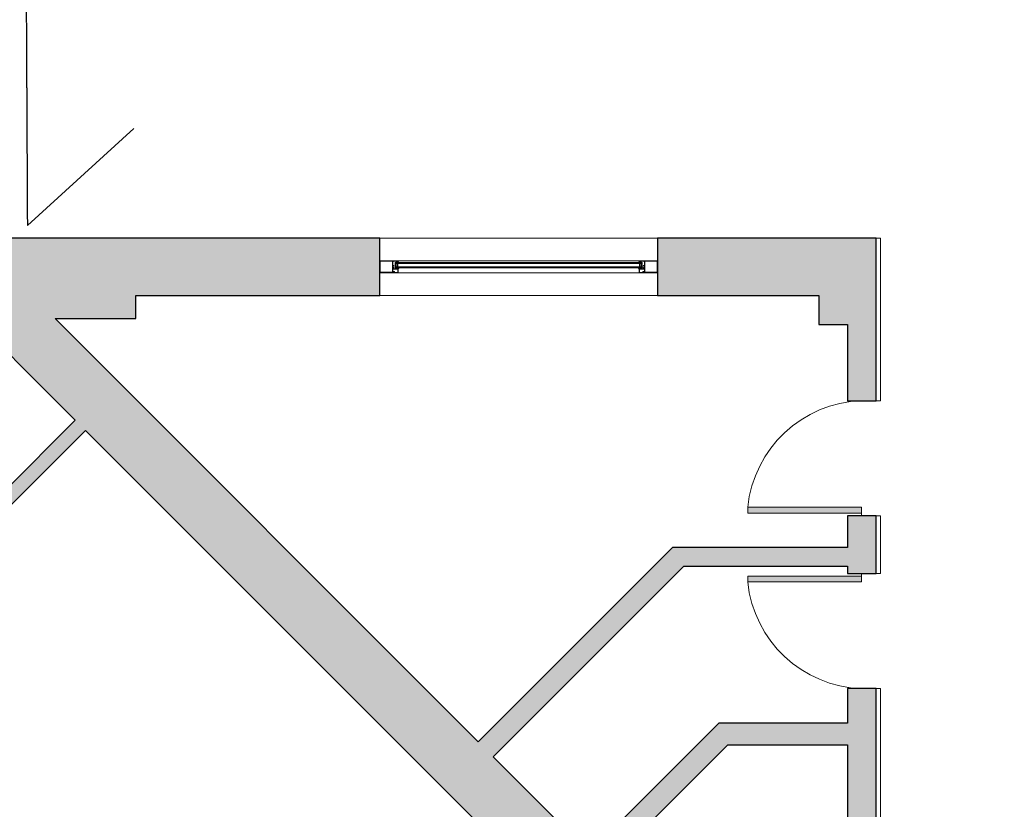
# Model space of a CAD drawing. Header units: feet. Extents: x 1537802 to 2072561, y 4461723 to 4732600.
# Tile 23 of 113: x 1573115 to 1579955, y 4676288 to 4681774. Entities that reach past the tile are written whole.
import ezdxf

# ---------------------------------------------------------------- set-up
doc = ezdxf.new("R2010")
doc.units = ezdxf.units.FT
doc.header["$MEASUREMENT"] = 0
doc.linetypes.add('HIDDEN-2-1', pattern=[3, 2, -1])
for name, color, linetype in [('0001-KOOR', 7, 'Continuous'), ('002-SHT', 7, 'HIDDEN-2-1'), ('CAM', 154, 'Continuous'), ('KAREBEBI', 7, 'Continuous')]:
    doc.layers.add(name, color=color, linetype=linetype)
doc.layers.add('gor', color=251, linetype='Continuous', lineweight=5)

# ---------------------------------------------------------------- blocks, each defined once
blk = doc.blocks.new('KAREBI - 90')
at = {"layer": 'KAREBEBI', "lineweight": 20, "true_color": 0x9f622d}
blk.add_hatch(color=25, dxfattribs=at).paths.add_polyline_path([(6.67, 88.89), (2.22, 88.89), (2.22, 0), (6.67, 0)])
at = {"color": 246, "lineweight": 9}
blk.add_lwpolyline([(6.67, 88.89), (6.67, 0), (2.22, 0), (2.22, 88.89)], close=True, dxfattribs=at)
at = {"color": 246, "lineweight": 0}
blk.add_lwpolyline([(2.22, 0), (0, 0)], dxfattribs=at)
blk.add_arc((-2.62, -3.32), 92.68, 2.05318, 84.2516, dxfattribs=at)

msp = doc.modelspace()

# ---------------------------------------------------------------- hatches: boundary and pattern name
at = {"lineweight": 0}
h = msp.add_hatch(dxfattribs=at)
h.set_pattern_fill('AR-CONC', color=256, scale=30)
h.set_pattern_definition([(50, (1928464.02, 4798801.17), (215.178055, -18.82564), [22.5, -247.5]), (355, (1928464.02, 4798801.17), (-41.6254, 225.65764), [18, -198]), (100.451444, (1928481.95, 4798799.6), (173.55265, 206.832), [19.12206, -210.34263]), (46.1842, (1928464.02, 4798861.17), (320.1724, -49.65578), [33.75, -371.25]), (96.63564, (1928490.7, 4798857.03), (280.39858, 292.23558), [28.6831, -315.51413]), (351.18416, (1928464.02, 4798861.17), (280.39858, 292.23558), [27, -297]), (21, (1928494.02, 4798846.17), (179.072116, -120.78567), [22.5, -247.5]), (326, (1928494.02, 4798846.17), (72.9946, 217.54501), [18, -198]), (71.451445, (1928508.95, 4798836.1), (252.06671, 96.75935), [19.12206, -210.34263]), (37.5, (1928464.02, 4798801.165), (3.647957, 99.868156), [0, -195.6, 0, -201, 0, -198.75]), (7.5, (1928464.02, 4798801.17), (78.92086, 118.323514), [0, -114.6, 0, -191.1, 0, -75.75]), (327.5, (1928397.12, 4798801.165), (160.146731, -6.766462), [0, -75, 0, -234, 0, -310.5]), (317.5, (1928367.12, 4798801.17), (174.95585, 30.031495), [0, -97.5, 0, -155.4, 0, -220.5])])
edge = h.paths.add_edge_path()
edge.add_arc((1562945.5, 4677829.2), 100, 90, 180)
edge.add_line((1562845.5, 4677829.2), (1562845.5, 4671599.2))
edge.add_arc((1562945.5, 4671599.2), 100, 180, 270)
edge.add_line((1562945.5, 4671499.2), (1564025.5, 4671499.2))
edge.add_line((1564025.5, 4671499.2), (1564025.5, 4671579.2))
edge.add_line((1564025.5, 4671579.2), (1564015.5, 4671579.2))
edge.add_line((1564015.5, 4671579.2), (1564015.5, 4671979.2))
edge.add_line((1564015.5, 4671979.2), (1563195.5, 4671979.2))
edge.add_line((1563195.5, 4671979.2), (1563195.5, 4677579.2))
edge.add_line((1563195.5, 4677579.2), (1570119.1, 4677579.2))
edge.add_line((1570119.1, 4677579.2), (1570354.5, 4677343.9))
edge.add_line((1570354.5, 4677343.9), (1570637.3, 4677626.7))
edge.add_line((1570637.3, 4677626.7), (1570538.3, 4677725.7))
edge.add_line((1570538.3, 4677725.7), (1571591.9, 4678779.3))
edge.add_line((1571591.9, 4678779.3), (1571754.5, 4678616.7))
edge.add_line((1571754.5, 4678616.7), (1571825.2, 4678687.4))
edge.add_line((1571825.2, 4678687.4), (1571662.6, 4678850))
edge.add_line((1571662.6, 4678850), (1571818.2, 4679005.6))
edge.add_line((1571818.2, 4679005.6), (1571641.4, 4679182.4))
edge.add_line((1571641.4, 4679182.4), (1570227.2, 4677768.1))
edge.add_line((1570227.2, 4677768.1), (1569993.6, 4678001.8))
edge.add_line((1569993.6, 4678001.8), (1569993.6, 4680094.5))
edge.add_line((1569993.6, 4680094.5), (1572553.6, 4680094.5))
edge.add_line((1572553.6, 4680094.5), (1572242.4, 4679783.4))
edge.add_line((1572242.4, 4679783.4), (1572419.2, 4679606.6))
edge.add_line((1572419.2, 4679606.6), (1572652.6, 4679840))
edge.add_line((1572652.6, 4679840), (1573501.1, 4678991.4))
edge.add_line((1573501.1, 4678991.4), (1572511.1, 4678001.5))
edge.add_line((1572511.1, 4678001.5), (1572482.8, 4678029.8))
edge.add_line((1572482.8, 4678029.8), (1572412.1, 4677959.1))
edge.add_line((1572412.1, 4677959.1), (1572511.1, 4677860.1))
edge.add_line((1572511.1, 4677860.1), (1573571.8, 4678920.7))
edge.add_line((1573571.8, 4678920.7), (1576357.8, 4676134.7))
edge.add_line((1576357.8, 4676134.7), (1575297.1, 4675074.1))
edge.add_line((1575297.1, 4675074.1), (1575367.8, 4675003.4))
edge.add_line((1575367.8, 4675003.4), (1576428.5, 4676064))
edge.add_line((1576428.5, 4676064), (1576895.2, 4675597.3))
edge.add_line((1576895.2, 4675597.3), (1577178, 4675880.2))
edge.add_line((1577178, 4675880.2), (1578033.6, 4676735.8))
edge.add_line((1578033.6, 4676735.8), (1578866, 4676735.8))
edge.add_line((1578866, 4676735.8), (1578866, 4674784.2))
edge.add_line((1578866, 4674784.2), (1578274, 4674784.2))
edge.add_line((1578274, 4674784.2), (1577718.2, 4675340))
edge.add_line((1577718.2, 4675340), (1577435.4, 4675057.2))
edge.add_line((1577435.4, 4675057.2), (1578460.7, 4674031.9))
edge.add_line((1578460.7, 4674031.9), (1578107.1, 4673678.3))
edge.add_line((1578107.1, 4673678.3), (1578206.1, 4673579.3))
edge.add_line((1578206.1, 4673579.3), (1578248.5, 4673536.9))
edge.add_line((1578248.5, 4673536.9), (1578390, 4673395.5))
edge.add_line((1578390, 4673395.5), (1579066, 4674072.4))
edge.add_line((1579066, 4674072.4), (1579066, 4677127))
edge.add_line((1579066, 4677127), (1578866, 4677127))
edge.add_line((1578866, 4677127), (1578866, 4676885.8))
edge.add_line((1578866, 4676885.8), (1577971.5, 4676885.8))
edge.add_line((1577971.5, 4676885.8), (1577072, 4675986.2))
edge.add_line((1577072, 4675986.2), (1576404.6, 4676653.6))
edge.add_line((1576404.6, 4676653.6), (1577728.1, 4677977))
edge.add_line((1577728.1, 4677977), (1578866, 4677977))
edge.add_line((1578866, 4677977), (1578866, 4677927))
edge.add_line((1578866, 4677927), (1579066, 4677927))
edge.add_line((1579066, 4677927), (1579066, 4678327))
edge.add_line((1579066, 4678327), (1578866, 4678327))
edge.add_line((1578866, 4678327), (1578866, 4678107))
edge.add_line((1578866, 4678107), (1577649.7, 4678107))
edge.add_line((1577649.7, 4678107), (1576300.4, 4676757.8))
edge.add_line((1576300.4, 4676757.8), (1573361.2, 4679697))
edge.add_line((1573361.2, 4679697), (1573921.2, 4679697))
edge.add_line((1573921.2, 4679697), (1573921.2, 4679857))
edge.add_line((1573921.2, 4679857), (1575616, 4679857))
edge.add_line((1575616, 4679857), (1575616, 4680257))
edge.add_line((1575616, 4680257), (1569593.6, 4680257))
edge.add_line((1569593.6, 4680257), (1569593.6, 4677929.2))
edge.add_line((1569593.6, 4677929.2), (1562945.5, 4677929.2))
h.paths.add_polyline_path([(1573890, 4673808.3), (1574215.3, 4674133.6), (1574427.4, 4673921.5), (1574102.1, 4673596.2)], flags=17)
h.paths.add_polyline_path([(1572955.5, 4671479.2), (1572955.5, 4671979.2), (1573495.5, 4671979.2), (1573849.1, 4671625.6), (1573592.2, 4671368.8), (1573580.8, 4671380.2), (1573467.6, 4671267.1), (1573255.5, 4671479.2)])
h.paths.add_polyline_path([(1568315.5, 4671979.2), (1568315.5, 4671579.2), (1568285.5, 4671579.2), (1568285.5, 4671499.2), (1568775.5, 4671499.2), (1568775.5, 4671979.2)], flags=17)
edge = h.paths.add_edge_path()
edge.add_line((1576190.8, 4671762), (1576452.5, 4671500.4))
edge.add_arc((1576661.1, 4671793.9), 360, 234.59313, 395.40687)
edge.add_line((1576954.5, 4672002.5), (1576692.9, 4672264.1))
edge.add_line((1576692.9, 4672264.1), (1576190.8, 4671762))
h.paths.add_polyline_path([(1579066, 4679127), (1579066, 4680257), (1577546, 4680257), (1577546, 4679857), (1578666, 4679857), (1578666, 4679657), (1578866, 4679657), (1578866, 4679127)], flags=17)
edge = h.paths.add_edge_path()
edge.add_line((1582202.8, 4681561.3), (1580343, 4681561.3))
edge.add_line((1580343, 4681561.3), (1580343, 4674411.3))
edge.add_line((1580343, 4674411.3), (1580142.8, 4674347.9))
edge.add_arc((1580667.2, 4674443.8), 533.1, 190.36497, 267.37977)
edge.add_line((1580642.8, 4673911.3), (1580742.8, 4673911.3))
edge.add_line((1580742.8, 4673911.3), (1580742.8, 4674461.3))
edge.add_line((1580742.8, 4674461.3), (1580642.8, 4674461.3))
edge.add_line((1580642.8, 4674461.3), (1580642.8, 4676861.3))
edge.add_line((1580642.8, 4676861.3), (1583222.8, 4676861.3))
edge.add_line((1583222.8, 4676861.3), (1583222.8, 4676961.3))
edge.add_line((1583222.8, 4676961.3), (1580642.8, 4676961.3))
edge.add_line((1580642.8, 4676961.3), (1580642.8, 4678891.3))
edge.add_line((1580642.8, 4678891.3), (1583932.8, 4678891.3))
edge.add_line((1583932.8, 4678891.3), (1583932.8, 4678991.3))
edge.add_line((1583932.8, 4678991.3), (1580642.8, 4678991.3))
edge.add_line((1580642.8, 4678991.3), (1580642.8, 4681091.3))
edge.add_line((1580642.8, 4681091.3), (1580802.8, 4681091.3))
edge.add_line((1580802.8, 4681091.3), (1580802.8, 4681261.3))
edge.add_line((1580802.8, 4681261.3), (1582202.8, 4681261.3))
edge.add_line((1582202.8, 4681261.3), (1582202.8, 4681561.3))
h.paths.add_polyline_path([(1582702.8, 4681561.3), (1582702.8, 4681261.3), (1584742.8, 4681261.3), (1584742.8, 4681061.3), (1584852.8, 4681061.3), (1584852.8, 4678991.3), (1584732.8, 4678991.3), (1584732.8, 4678891.3), (1584852.8, 4678891.3), (1584852.8, 4674411.3), (1584742.8, 4674411.3), (1584742.8, 4673911.3), (1585302.8, 4673911.3), (1585302.8, 4674411.3), (1585192.8, 4674411.3), (1585192.8, 4681051.3), (1585312.8, 4681051.3), (1585312.8, 4681261.3), (1589272.8, 4681261.3), (1589272.8, 4681061.3), (1589392.8, 4681061.3), (1589392.8, 4674411.3), (1589272.8, 4674411.3), (1589272.8, 4673911.3), (1589792.8, 4673911.3), (1589792.8, 4674411.3), (1589692.8, 4674411.3), (1589692.8, 4681041.3), (1589772.8, 4681041.3), (1589772.8, 4681261.3), (1590272.8, 4681261.3), (1590272.8, 4681411.3), (1590247.8, 4681411.3), (1590247.8, 4681561.3), (1590147.8, 4681561.3), (1590147.8, 4682091.3), (1589747.8, 4682091.3), (1589747.8, 4681561.3)])
h.paths.add_polyline_path([(1592587.8, 4681561.3), (1592587.8, 4685891.3), (1589747.8, 4685891.3), (1589747.8, 4682951.3), (1589947.8, 4682951.3), (1589947.8, 4685491.3), (1590147.8, 4685491.3), (1590147.8, 4685691.3), (1592187.8, 4685691.3), (1592187.8, 4685491.3), (1592387.8, 4685491.3), (1592387.8, 4681561.3), (1591047.8, 4681561.3), (1591047.8, 4681411.3), (1591022.8, 4681411.3), (1591022.8, 4681261.3), (1593792.8, 4681261.3), (1593792.8, 4681061.3), (1593902.8, 4681061.3), (1593902.8, 4674411.3), (1593792.8, 4674411.3), (1593792.8, 4673911.3), (1594282.8, 4673911.3), (1594282.8, 4674411.3), (1594182.8, 4674411.3), (1594182.8, 4681061.3), (1594272.8, 4681061.3), (1594272.8, 4681261.3), (1598242.8, 4681261.3), (1598242.8, 4681061.3), (1598332.8, 4681061.3), (1598332.8, 4674411.3), (1598232.8, 4674411.3), (1598232.8, 4673911.3), (1598762.8, 4673911.3), (1598762.8, 4674521.3), (1598642.8, 4674521.3), (1598642.8, 4676921.3), (1601112.8, 4676921.3), (1601112.8, 4677731.3), (1601012.8, 4677731.3), (1601012.8, 4677021.3), (1598642.8, 4677021.3), (1598642.8, 4679106.7), (1599472.8, 4679106.7), (1599472.8, 4679206.7), (1598642.8, 4679206.7), (1598642.8, 4681061.3), (1598762.8, 4681061.3), (1598762.8, 4681261.3), (1600442.8, 4681261.3), (1600442.8, 4679206.7), (1600342.8, 4679206.7), (1600342.8, 4679106.7), (1600612.8, 4679106.7), (1600612.8, 4679206.7), (1600542.8, 4679206.7), (1600542.8, 4681261.3), (1601342.8, 4681261.3), (1601342.8, 4681061.3), (1601682.8, 4681061.3), (1602821.4, 4679206.7), (1601482.8, 4679206.7), (1601482.8, 4679106.7), (1602882.8, 4679106.7), (1605642.8, 4674611.3), (1605642.8, 4674411.3), (1604702.8, 4674411.3), (1604702.8, 4673911.3), (1606402.8, 4673911.3), (1606402.8, 4673971.3), (1601742.9, 4681561.3)])
h.paths.add_polyline_path([(1603852.8, 4673911.3), (1603852.8, 4674251.3), (1603012.8, 4674251.3), (1603012.8, 4673911.3)], flags=17)
at = {"layer": 'gor', "lineweight": 9}
h = msp.add_hatch(dxfattribs=at)
h.set_pattern_fill('ANSI37', color=256, scale=0.75, angle=450, style=0)
h.set_pattern_definition([(135, (1556747.3216, 4681001.5435), (-1.68379802, -1.68379802), []), (225, (1556747.3216, 4681001.5435), (1.68379802, -1.68379802), [])])
edge = h.paths.add_edge_path()
edge.add_line((1575740.8, 4680086.3), (1575739.7, 4680087.9))
edge.add_arc((1575739.9, 4680088.1), 0.3, 90, 215, ccw=False)
edge.add_line((1575739.9, 4680088.4), (1575741.2, 4680088.4))
edge.add_line((1575741.2, 4680088.4), (1575743.4, 4680085.8))
edge.add_arc((1575743.7, 4680086.1), 0.375, 220, 395)
edge.add_line((1575744, 4680086.3), (1575742.8, 4680087.9))
edge.add_arc((1575743.1, 4680088.1), 0.3, 90, 215, ccw=False)
edge.add_line((1575743.1, 4680088.4), (1575743.6, 4680088.4))
edge.add_arc((1575743.6, 4680086.2), 2.25, 35, 90, ccw=False)
edge.add_line((1575745.4, 4680087.4), (1575747.3, 4680084.8))
edge.add_arc((1575747.8, 4680085.1), 0.6, 215, 385)
edge.add_line((1575748.3, 4680085.4), (1575746.8, 4680088.3))
edge.add_arc((1575767.6, 4680098.2), 23.1, 195.97038, 205.57137, ccw=False)
edge.add_arc((1575744.8, 4680091.7), 0.6, 15.97038, 90)
edge.add_line((1575744.8, 4680092.3), (1575744.2, 4680092.3))
edge.add_line((1575744.2, 4680092.3), (1575744.2, 4680090.8))
edge.add_line((1575744.2, 4680090.8), (1575740.8, 4680090.8))
edge.add_arc((1575740.8, 4680091.6), 0.75, 180, 270.13179, ccw=False)
edge.add_line((1575740.1, 4680091.6), (1575740.1, 4680092.4))
edge.add_line((1575740.1, 4680092.4), (1575741.1, 4680092.4))
edge.add_arc((1575741.1, 4680092.5), 0.15, 270, 371.90615)
edge.add_arc((1575739.2, 4680092.3), 2.07, 8.4244, 91.46374)
edge.add_line((1575739.1, 4680094.3), (1575738, 4680094.3))
edge.add_line((1575738, 4680094.3), (1575736.5, 4680094.3))
edge.add_arc((1575736.4, 4680092.2), 2.11, 88.75382, 170.67094)
edge.add_arc((1575734.5, 4680092.5), 0.15, 167.23354, 270)
edge.add_line((1575734.5, 4680092.4), (1575735.6, 4680092.4))
edge.add_line((1575735.6, 4680092.4), (1575735.6, 4680091.6))
edge.add_arc((1575734.8, 4680091.6), 0.75, -90, 0, ccw=False)
edge.add_line((1575734.8, 4680090.8), (1575730.2, 4680090.8))
edge.add_arc((1575730.2, 4680090.5), 0.3, 90, 180)
edge.add_line((1575729.9, 4680090.5), (1575729.9, 4680088.1))
edge.add_arc((1575730.2, 4680088.1), 0.3, 180, 280.39033)
edge.add_arc((1575729.4, 4680092.8), 5.08, 280.39033, 308.33514)
edge.add_arc((1575733, 4680088.2), 0.75, 55, 128.33514, ccw=False)
edge.add_line((1575733.4, 4680088.9), (1575733.5, 4680088.8))
edge.add_arc((1575733.3, 4680088.6), 0.3, -35, 55, ccw=False)
edge.add_line((1575733.5, 4680088.4), (1575731.4, 4680085.4))
edge.add_arc((1575731.9, 4680085.1), 0.6, 155, 325)
edge.add_line((1575732.4, 4680084.8), (1575734.7, 4680088.1))
edge.add_arc((1575735, 4680087.9), 0.3, 40, 145, ccw=False)
edge.add_line((1575735.2, 4680088.1), (1575737.1, 4680085.8))
edge.add_arc((1575737.4, 4680086.1), 0.375, 220, 395)
edge.add_line((1575737.7, 4680086.3), (1575736.5, 4680087.9))
edge.add_arc((1575736.8, 4680088.1), 0.3, 90, 215, ccw=False)
edge.add_line((1575736.8, 4680088.4), (1575738.1, 4680088.4))
edge.add_line((1575738.1, 4680088.4), (1575740.2, 4680085.8))
edge.add_arc((1575740.5, 4680086.1), 0.375, 220, 395)
edge = h.paths.add_edge_path(flags=16)
edge.add_arc((1575737.1, 4680092.7), 0.45, 91.7945, 180, ccw=False)
edge.add_arc((1575737.8, 4680062.7), 30.4, 88.70153, 91.29847, ccw=False)
edge.add_arc((1575738.5, 4680092.7), 0.45, 0, 88.2055, ccw=False)
edge.add_line((1575738.9, 4680092.7), (1575738.9, 4680091))
edge.add_arc((1575738.5, 4680091), 0.45, -90, 0, ccw=False)
edge.add_line((1575738.5, 4680090.6), (1575737.1, 4680090.6))
edge.add_arc((1575737.1, 4680091), 0.45, 180, 270, ccw=False)
edge.add_line((1575736.7, 4680091), (1575736.7, 4680092.7))
h = msp.add_hatch(dxfattribs=at)
h.set_pattern_fill('ANSI37', color=256, scale=0.75, angle=450, style=0)
h.set_pattern_definition([(135, (1555712.9345, 4681001.5435), (-1.68379802, -1.68379802), []), (225, (1555712.9345, 4681001.5435), (1.68379802, -1.68379802), [])])
edge = h.paths.add_edge_path()
edge.add_line((1577421.2, 4680086.3), (1577422.3, 4680087.9))
edge.add_arc((1577422.1, 4680088.1), 0.3, 325, 450)
edge.add_line((1577422.1, 4680088.4), (1577420.8, 4680088.4))
edge.add_line((1577420.8, 4680088.4), (1577418.6, 4680085.8))
edge.add_arc((1577418.3, 4680086.1), 0.375, 145, 320, ccw=False)
edge.add_line((1577418, 4680086.3), (1577419.2, 4680087.9))
edge.add_arc((1577418.9, 4680088.1), 0.3, 325, 450)
edge.add_line((1577418.9, 4680088.4), (1577418.5, 4680088.4))
edge.add_arc((1577418.5, 4680086.2), 2.25, 90, 145)
edge.add_line((1577416.6, 4680087.4), (1577414.7, 4680084.8))
edge.add_arc((1577414.2, 4680085.1), 0.6, 155, 325, ccw=False)
edge.add_line((1577413.7, 4680085.4), (1577415.2, 4680088.3))
edge.add_arc((1577394.4, 4680098.2), 23.1, 334.42863, 344.02962)
edge.add_arc((1577417.2, 4680091.7), 0.6, 90, 164.02962, ccw=False)
edge.add_line((1577417.2, 4680092.3), (1577417.8, 4680092.3))
edge.add_line((1577417.8, 4680092.3), (1577417.8, 4680090.8))
edge.add_line((1577417.8, 4680090.8), (1577421.2, 4680090.8))
edge.add_arc((1577421.2, 4680091.6), 0.75, 269.86821, 360)
edge.add_line((1577422, 4680091.6), (1577422, 4680092.4))
edge.add_line((1577422, 4680092.4), (1577420.9, 4680092.4))
edge.add_arc((1577420.9, 4680092.5), 0.15, 168.09385, 270, ccw=False)
edge.add_arc((1577422.8, 4680092.3), 2.07, 88.53626, 171.5756, ccw=False)
edge.add_line((1577422.9, 4680094.3), (1577424, 4680094.3))
edge.add_line((1577424, 4680094.3), (1577425.5, 4680094.3))
edge.add_arc((1577425.6, 4680092.2), 2.11, 9.32906, 91.24618, ccw=False)
edge.add_arc((1577427.5, 4680092.5), 0.15, -90, 12.76646, ccw=False)
edge.add_line((1577427.5, 4680092.4), (1577426.5, 4680092.4))
edge.add_line((1577426.5, 4680092.4), (1577426.5, 4680091.6))
edge.add_arc((1577427.2, 4680091.6), 0.75, 180, 270)
edge.add_line((1577427.2, 4680090.8), (1577431.8, 4680090.8))
edge.add_arc((1577431.8, 4680090.5), 0.3, 0, 90, ccw=False)
edge.add_line((1577432.1, 4680090.5), (1577432.1, 4680088.1))
edge.add_arc((1577431.8, 4680088.1), 0.3, -100.39033, 0, ccw=False)
edge.add_arc((1577432.6, 4680092.8), 5.08, 231.66486, 259.60967, ccw=False)
edge.add_arc((1577429, 4680088.2), 0.75, 51.66486, 125)
edge.add_line((1577428.6, 4680088.9), (1577428.6, 4680088.8))
edge.add_arc((1577428.7, 4680088.6), 0.3, 125, 215)
edge.add_line((1577428.5, 4680088.4), (1577430.6, 4680085.4))
edge.add_arc((1577430.1, 4680085.1), 0.6, -145, 25, ccw=False)
edge.add_line((1577429.6, 4680084.8), (1577427.3, 4680088.1))
edge.add_arc((1577427, 4680087.9), 0.3, 35, 140)
edge.add_line((1577426.8, 4680088.1), (1577424.9, 4680085.8))
edge.add_arc((1577424.6, 4680086.1), 0.375, 145, 320, ccw=False)
edge.add_line((1577424.3, 4680086.3), (1577425.5, 4680087.9))
edge.add_arc((1577425.2, 4680088.1), 0.3, 325, 450)
edge.add_line((1577425.2, 4680088.4), (1577423.9, 4680088.4))
edge.add_line((1577423.9, 4680088.4), (1577421.8, 4680085.8))
edge.add_arc((1577421.5, 4680086.1), 0.375, 145, 320, ccw=False)
edge = h.paths.add_edge_path(flags=16)
edge.add_arc((1577424.9, 4680092.7), 0.45, 360, 448.2055)
edge.add_arc((1577424.2, 4680062.7), 30.4, 88.70153, 91.29847)
edge.add_arc((1577423.5, 4680092.7), 0.45, 91.7945, 180)
edge.add_line((1577423.1, 4680092.7), (1577423.1, 4680091))
edge.add_arc((1577423.5, 4680091), 0.45, 180, 270)
edge.add_line((1577423.5, 4680090.6), (1577424.9, 4680090.6))
edge.add_arc((1577424.9, 4680091), 0.45, 270, 360)
edge.add_line((1577425.3, 4680091), (1577425.3, 4680092.7))
h = msp.add_hatch(dxfattribs=at)
h.set_pattern_fill('ANSI37', color=256, scale=0.75, angle=450, style=0)
h.set_pattern_definition([(315, (1559426.2256, 4685409.688), (1.68379802, 1.68379802), []), (45, (1559426.2256, 4685409.688), (-1.68379802, 1.68379802), [])])
h.paths.add_polyline_path([(1575732.7, 4680050.6), (1575727.9, 4680053, 0.556642), (1575726.8, 4680052.4), (1575726.8, 4680051, 0.273399), (1575727.3, 4680050.2), (1575737.3, 4680044.7, 0.51413), (1575738.7, 4680045.3), (1575738.8, 4680046.1), (1575743.9, 4680046.1), (1575744.1, 4680043.9, 0.651549), (1575745.4, 4680043.4, 0.097661), (1575751.3, 4680053.2, 0.81914), (1575750.3, 4680053.8, -0.331465)])
h = msp.add_hatch(dxfattribs=at)
h.set_pattern_fill('ANSI37', color=256, scale=0.75, angle=450, style=0)
h.set_pattern_definition([(315, (1558391.8384, 4685409.688), (1.68379802, 1.68379802), []), (45, (1558391.8384, 4685409.688), (-1.68379802, 1.68379802), [])])
h.paths.add_polyline_path([(1577429.3, 4680050.6), (1577434.1, 4680053, -0.556642), (1577435.2, 4680052.4), (1577435.2, 4680051, -0.273399), (1577434.8, 4680050.2), (1577424.7, 4680044.7, -0.51413), (1577423.4, 4680045.3), (1577423.2, 4680046.1), (1577418.1, 4680046.1), (1577417.9, 4680043.9, -0.651549), (1577416.6, 4680043.4, -0.097661), (1577410.7, 4680053.2, -0.81914), (1577411.7, 4680053.8, 0.331465)])

# ---------------------------------------------------------------- linework, layer by layer
at = {"lineweight": 30, "elevation": -26089.3}
for points in [[(1579066, 4674072.4), (1579066, 4677127), (1578866, 4677127), (1578866, 4676885.8), (1577971.5, 4676885.8), (1577072, 4675986.2), (1576404.6, 4676653.6), (1577728.1, 4677977), (1578866, 4677977), (1578866, 4677927), (1579066, 4677927), (1579066, 4678327), (1578866, 4678327), (1578866, 4678107), (1577649.7, 4678107), (1576300.4, 4676757.8), (1573361.2, 4679697), (1573921.2, 4679697), (1573921.2, 4679857), (1575616, 4679857), (1575616, 4680257), (1569593.6, 4680257)], [(1572652.6, 4679840), (1573501.1, 4678991.4), (1572511.1, 4678001.5)], [(1572511.1, 4677860.1), (1573571.8, 4678920.7), (1576357.8, 4676134.7)], [(1577178, 4675880.2), (1578033.6, 4676735.8), (1578866, 4676735.8), (1578866, 4674784.2)]]:
    msp.add_lwpolyline(points, dxfattribs=at)
at = {"lineweight": 9, "elevation": -26089.3}
for points in [[(1577546, 4679857), (1575616, 4679857), (1575616, 4680257), (1577546, 4680257)], [(1577546, 4680015.8), (1575616, 4680015.8), (1575616, 4680098.3), (1577546, 4680098.3)]]:
    msp.add_lwpolyline(points, close=True, dxfattribs=at)
at = {"lineweight": 30, "elevation": -26089.3}
msp.add_lwpolyline([(1579066, 4679127), (1579066, 4680257), (1577546, 4680257), (1577546, 4679857), (1578666, 4679857), (1578666, 4679657), (1578866, 4679657), (1578866, 4679127)], close=True, dxfattribs=at)
at = {"linetype": 'ByBlock', "lineweight": 9, "ltscale": 0.5, "elevation": -26089.3}
for points in [[(1579096, 4680257), (1579066, 4680257), (1579066, 4679127), (1579096, 4679127)], [(1579096, 4678327), (1579066, 4678327), (1579066, 4677927), (1579096, 4677927)], [(1579066, 4674072.4), (1579096, 4674102.4), (1579096, 4677127), (1579066, 4677127)]]:
    msp.add_lwpolyline(points, close=True, dxfattribs=at)
at = {"lineweight": 9, "elevation": -26089.3}
for points in [[(1575616, 4680098.3), (1575743.2, 4680098.3, -0.414214), (1575743.5, 4680098), (1575743.5, 4680091.5, -0.414216), (1575742.8, 4680090.8), (1575741.3, 4680090.8, -0.341994), (1575739.9, 4680091.8, -0.490316), (1575740.1, 4680092), (1575741.6, 4680092), (1575741.6, 4680095.9), (1575734.1, 4680095.9), (1575734.1, 4680092), (1575735.2, 4680092, -0.490316), (1575735.4, 4680091.8, -0.341994), (1575734.1, 4680090.8), (1575732.3, 4680090.8), (1575732.3, 4680091.7), (1575730.8, 4680091.7), (1575730.8, 4680093.2), (1575732.3, 4680093.2), (1575732.3, 4680095.3), (1575707.2, 4680095.3), (1575707.2, 4680093.2), (1575708.7, 4680093.2), (1575708.7, 4680091.7), (1575707.2, 4680091.7), (1575707.2, 4680080), (1575706.5, 4680079.2), (1575707.2, 4680078.5), (1575707.2, 4680066.8), (1575713.5, 4680066.8, -0.414214), (1575715, 4680065.3), (1575715, 4680063, -0.414214), (1575714, 4680062), (1575712.9, 4680062), (1575712.9, 4680064.7), (1575707.2, 4680064.7), (1575707.2, 4680050.3), (1575712.9, 4680050.3), (1575712.9, 4680053), (1575714, 4680053, -0.414214), (1575715, 4680051.9), (1575715, 4680050), (1575715, 4680045, -0.414214), (1575713.5, 4680043.5), (1575712.5, 4680043.5), (1575712.5, 4680047.3), (1575707.2, 4680047.3), (1575707.2, 4680033.8), (1575706.5, 4680033), (1575707.2, 4680032.3), (1575707.2, 4680018.8), (1575712.5, 4680018.8), (1575712.5, 4680022.5), (1575713.5, 4680022.5, -0.414214), (1575715, 4680021), (1575715, 4680015.8), (1575616, 4680015.8), (1575616, 4680098.3)], [(1577546, 4680098.3), (1577418.8, 4680098.3, 0.414214), (1577418.5, 4680098), (1577418.5, 4680091.5, 0.414216), (1577419.3, 4680090.8), (1577420.8, 4680090.8, 0.341994), (1577422.1, 4680091.8, 0.490316), (1577421.9, 4680092), (1577420.5, 4680092), (1577420.5, 4680095.9), (1577428, 4680095.9), (1577428, 4680092), (1577426.8, 4680092, 0.490316), (1577426.6, 4680091.8, 0.341994), (1577428, 4680090.8), (1577429.8, 4680090.8), (1577429.8, 4680091.7), (1577431.3, 4680091.7), (1577431.3, 4680093.2), (1577429.8, 4680093.2), (1577429.8, 4680095.3), (1577454.8, 4680095.3), (1577454.8, 4680093.2), (1577453.3, 4680093.2), (1577453.3, 4680091.7), (1577454.8, 4680091.7), (1577454.8, 4680080), (1577455.6, 4680079.2), (1577454.8, 4680078.5), (1577454.8, 4680066.8), (1577448.5, 4680066.8, 0.414214), (1577447, 4680065.3), (1577447, 4680063, 0.414214), (1577448.1, 4680062), (1577449.1, 4680062), (1577449.1, 4680064.7), (1577454.8, 4680064.7), (1577454.8, 4680050.3), (1577449.1, 4680050.3), (1577449.1, 4680053), (1577448.1, 4680053, 0.414214), (1577447, 4680051.9), (1577447, 4680050), (1577447, 4680045, 0.414214), (1577448.5, 4680043.5), (1577449.6, 4680043.5), (1577449.6, 4680047.3), (1577454.8, 4680047.3), (1577454.8, 4680033.8), (1577455.6, 4680033), (1577454.8, 4680032.3), (1577454.8, 4680018.8), (1577449.6, 4680018.8), (1577449.6, 4680022.5), (1577448.5, 4680022.5, 0.414214), (1577447, 4680021), (1577447, 4680015.8), (1577546, 4680015.8), (1577546, 4680098.3)]]:
    msp.add_lwpolyline(points, format="xyb", dxfattribs=at)
for points in [[(1575619, 4680018.8), (1575704.2, 4680018.8), (1575704.2, 4680095.3), (1575619, 4680095.3), (1575619, 4680018.8)], [(1577543, 4680018.8), (1577457.8, 4680018.8), (1577457.8, 4680095.3), (1577543, 4680095.3), (1577543, 4680018.8)]]:
    msp.add_lwpolyline(points, dxfattribs=at)
for points in [[(1575716.1, 4680022.1, 0.414214), (1575715.4, 4680022.8), (1575711.9, 4680022.8), (1575711.2, 4680021.7, -0.414205), (1575710.6, 4680021.6), (1575708.4, 4680022.8, -0.772881), (1575708.8, 4680024.6), (1575717.2, 4680024.6, -0.414231), (1575717.9, 4680023.9), (1575717.9, 4680017.6), (1575741.8, 4680017.6), (1575741.8, 4680041.4), (1575708.4, 4680041.4, -0.414214), (1575707.9, 4680041.9), (1575707.9, 4680042.4, -0.256041), (1575708.1, 4680042.8), (1575711.4, 4680044.9, -0.538245), (1575711.8, 4680044.6), (1575711.8, 4680043.2), (1575721.4, 4680043.2), (1575721.8, 4680043.7), (1575722.3, 4680043.2), (1575731.3, 4680043.2), (1575731.8, 4680043.7), (1575732.2, 4680043.2), (1575738.8, 4680043.2), (1575738.8, 4680043.4, -0.371334), (1575739.4, 4680044.1), (1575741.8, 4680044.5), (1575743.1, 4680044.5, -0.413739), (1575743.5, 4680044), (1575743.5, 4680016.5, -0.414214), (1575742.8, 4680015.8), (1575716.1, 4680015.8, -0.414214), (1575715.4, 4680016.5), (1575715.4, 4680016.8, -0.414214), (1575716.1, 4680017.6), (1575716.1, 4680017.6)], [(1577445.9, 4680022.1, -0.414214), (1577446.6, 4680022.8), (1577450.1, 4680022.8), (1577450.8, 4680021.7, 0.414205), (1577451.4, 4680021.6), (1577453.6, 4680022.8, 0.772881), (1577453.2, 4680024.6), (1577444.8, 4680024.6, 0.414231), (1577444.1, 4680023.9), (1577444.1, 4680017.6), (1577420.2, 4680017.6), (1577420.2, 4680041.4), (1577453.7, 4680041.4, 0.414214), (1577454.1, 4680041.9), (1577454.1, 4680042.4, 0.256041), (1577453.9, 4680042.8), (1577450.7, 4680044.9, 0.538245), (1577450.2, 4680044.6), (1577450.2, 4680043.2), (1577440.7, 4680043.2), (1577440.2, 4680043.7), (1577439.8, 4680043.2), (1577430.7, 4680043.2), (1577430.2, 4680043.7), (1577429.8, 4680043.2), (1577423.2, 4680043.2), (1577423.2, 4680043.4, 0.371334), (1577422.6, 4680044.1), (1577420.2, 4680044.5), (1577419, 4680044.5, 0.413739), (1577418.5, 4680044), (1577418.5, 4680016.5, 0.414214), (1577419.3, 4680015.8), (1577445.9, 4680015.8, 0.414214), (1577446.6, 4680016.5), (1577446.6, 4680016.8, 0.414214), (1577445.9, 4680017.6), (1577445.9, 4680017.6)]]:
    msp.add_lwpolyline(points, format="xyb", close=True, dxfattribs=at)
at = {"layer": '0001-KOOR', "elevation": -26089.3}
msp.add_lwpolyline([(1573168.3, 4680343.6), (1573907.1, 4681017.6)], dxfattribs=at)
at = {"layer": '002-SHT', "ltscale": 0.3, "elevation": -26089.3}
msp.add_lwpolyline([(1573133, 4687292.3), (1573168.3, 4680343.6)], dxfattribs=at)
at = {"layer": 'CAM', "lineweight": 9}
for p, q in [((1575722.6, 4680086.4, -26089.3), (1577439.4, 4680086.4, -26089.3)), ((1575722.6, 4680086.4, -26089.3), (1575722.6, 4680080.4, -26089.3)), ((1575722.6, 4680084.9, -26089.3), (1577439.4, 4680084.9, -26089.3)), ((1575722.6, 4680083.4, -26089.3), (1577439.4, 4680083.4, -26089.3)), ((1575722.6, 4680081.9, -26089.3), (1577439.4, 4680081.9, -26089.3)), ((1575722.6, 4680080.4, -26089.3), (1577439.4, 4680080.4, -26089.3)), ((1575722.6, 4680056.4, -26089.3), (1577439.4, 4680056.4, -26089.3)), ((1575722.6, 4680056.4, -26089.3), (1575722.6, 4680050.4, -26089.3)), ((1575722.6, 4680054.9, -26089.3), (1577439.4, 4680054.9, -26089.3)), ((1575722.6, 4680053.4, -26089.3), (1577439.4, 4680053.4, -26089.3)), ((1575722.6, 4680051.9, -26089.3), (1577439.4, 4680051.9, -26089.3)), ((1575722.6, 4680050.4, -26089.3), (1577439.4, 4680050.4, -26089.3)), ((1577439.4, 4680086.4, -26089.3), (1577439.4, 4680080.4, -26089.3)), ((1577439.4, 4680056.4, -26089.3), (1577439.4, 4680050.4, -26089.3))]:
    msp.add_line(p, q, dxfattribs=at)
at = {"layer": 'CAM', "lineweight": 9, "elevation": -26089.3}
for points in [[(1575741.6, 4680056.4), (1575741.6, 4680080.4), (1575733.1, 4680080.4), (1575730.1, 4680077.4), (1575730.1, 4680059.4), (1575733.1, 4680056.4)], [(1575740.6, 4680057.5), (1575733.5, 4680057.5), (1575731.1, 4680059.8), (1575731.1, 4680077), (1575733.5, 4680079.4), (1575740.6, 4680079.4)], [(1577420.4, 4680056.4), (1577420.4, 4680080.4), (1577428.9, 4680080.4), (1577431.9, 4680077.4), (1577431.9, 4680059.4), (1577428.9, 4680056.4)], [(1577421.4, 4680057.5), (1577428.5, 4680057.5), (1577430.9, 4680059.8), (1577430.9, 4680077), (1577428.5, 4680079.4), (1577421.4, 4680079.4)]]:
    msp.add_lwpolyline(points, close=True, dxfattribs=at)
at = {"layer": 'CAM', "lineweight": 9}
for centre, start, end in [((1575670.5, 4680068.4, -26089.3), 347.03262, 12.96738), ((1577491.6, 4680068.4, -26089.3), 167.03262, 192.96738)]:
    msp.add_arc(centre, 53.5, start, end, dxfattribs=at)
at = {"layer": 'gor', "lineweight": 9, "elevation": -26089.3}
for points in [[(1575740.8, 4680086.3), (1575739.7, 4680087.9, -0.606815), (1575739.9, 4680088.4), (1575741.2, 4680088.4), (1575743.4, 4680085.8, 0.957292), (1575744, 4680086.3), (1575742.8, 4680087.9, -0.606815), (1575743.1, 4680088.4), (1575743.6, 4680088.4, -0.244698), (1575745.4, 4680087.4), (1575747.3, 4680084.8, 0.916331), (1575748.3, 4680085.4), (1575746.8, 4680088.3, -0.041917), (1575745.4, 4680091.9, 0.334739), (1575744.8, 4680092.3), (1575744.2, 4680092.3), (1575744.2, 4680090.8), (1575740.8, 4680090.8, -0.414887), (1575740.1, 4680091.6), (1575740.1, 4680092.4), (1575741.1, 4680092.4, 0.476473), (1575741.2, 4680092.6, 0.379062), (1575739.1, 4680094.3), (1575738, 4680094.3), (1575736.5, 4680094.3, 0.373473), (1575734.4, 4680092.6, 0.481087), (1575734.5, 4680092.4), (1575735.6, 4680092.4), (1575735.6, 4680091.6, -0.414214), (1575734.8, 4680090.8), (1575730.2, 4680090.8, 0.414214), (1575729.9, 4680090.5), (1575729.9, 4680088.1, 0.468383), (1575730.3, 4680087.8, 0.12254), (1575732.5, 4680088.8, -0.331373), (1575733.4, 4680088.9), (1575733.5, 4680088.8, -0.414214), (1575733.5, 4680088.4), (1575731.4, 4680085.4, 0.916331), (1575732.4, 4680084.8), (1575734.7, 4680088.1, -0.493145), (1575735.2, 4680088.1), (1575737.1, 4680085.8, 0.957292), (1575737.7, 4680086.3), (1575736.5, 4680087.9, -0.606815), (1575736.8, 4680088.4), (1575738.1, 4680088.4), (1575740.2, 4680085.8, 0.957292)], [(1575736.7, 4680092.7, -0.40507), (1575737.1, 4680093.1, -0.011332), (1575738.5, 4680093.1, -0.40507), (1575738.9, 4680092.7), (1575738.9, 4680091, -0.414214), (1575738.5, 4680090.6), (1575737.1, 4680090.6, -0.414214), (1575736.7, 4680091)], [(1577421.2, 4680086.3), (1577422.3, 4680087.9, 0.606815), (1577422.1, 4680088.4), (1577420.8, 4680088.4), (1577418.6, 4680085.8, -0.957292), (1577418, 4680086.3), (1577419.2, 4680087.9, 0.606815), (1577418.9, 4680088.4), (1577418.5, 4680088.4, 0.244698), (1577416.6, 4680087.4), (1577414.7, 4680084.8, -0.916331), (1577413.7, 4680085.4), (1577415.2, 4680088.3, 0.041917), (1577416.6, 4680091.9, -0.334739), (1577417.2, 4680092.3), (1577417.8, 4680092.3), (1577417.8, 4680090.8), (1577421.2, 4680090.8, 0.414887), (1577422, 4680091.6), (1577422, 4680092.4), (1577420.9, 4680092.4, -0.476473), (1577420.8, 4680092.6, -0.379062), (1577422.9, 4680094.3), (1577424, 4680094.3), (1577425.5, 4680094.3, -0.373473), (1577427.7, 4680092.6, -0.481087), (1577427.5, 4680092.4), (1577426.5, 4680092.4), (1577426.5, 4680091.6, 0.414214), (1577427.2, 4680090.8), (1577431.8, 4680090.8, -0.414214), (1577432.1, 4680090.5), (1577432.1, 4680088.1, -0.468383), (1577431.7, 4680087.8, -0.12254), (1577429.5, 4680088.8, 0.331373), (1577428.6, 4680088.9), (1577428.6, 4680088.8, 0.414214), (1577428.5, 4680088.4), (1577430.6, 4680085.4, -0.916331), (1577429.6, 4680084.8), (1577427.3, 4680088.1, 0.493145), (1577426.8, 4680088.1), (1577424.9, 4680085.8, -0.957292), (1577424.3, 4680086.3), (1577425.5, 4680087.9, 0.606815), (1577425.2, 4680088.4), (1577423.9, 4680088.4), (1577421.8, 4680085.8, -0.957292)], [(1577425.3, 4680092.7, 0.40507), (1577424.9, 4680093.1, 0.011332), (1577423.5, 4680093.1, 0.40507), (1577423.1, 4680092.7), (1577423.1, 4680091, 0.414214), (1577423.5, 4680090.6), (1577424.9, 4680090.6, 0.414214), (1577425.3, 4680091)], [(1575727.3, 4680050.2), (1575737.3, 4680044.7, 0.51413), (1575738.7, 4680045.3), (1575738.8, 4680046.1), (1575743.9, 4680046.1), (1575744.1, 4680043.9, 0.651549), (1575745.4, 4680043.4, 0.097661), (1575751.3, 4680053.2, 0.81914), (1575750.3, 4680053.8, -0.331465), (1575732.7, 4680050.6), (1575727.9, 4680053, 0.556642), (1575726.8, 4680052.4), (1575726.8, 4680051, 0.273399)], [(1577434.8, 4680050.2), (1577424.7, 4680044.7, -0.51413), (1577423.4, 4680045.3), (1577423.2, 4680046.1), (1577418.1, 4680046.1), (1577417.9, 4680043.9, -0.651549), (1577416.6, 4680043.4, -0.097661), (1577410.7, 4680053.2, -0.81914), (1577411.7, 4680053.8, 0.331465), (1577429.3, 4680050.6), (1577434.1, 4680053, -0.556642), (1577435.2, 4680052.4), (1577435.2, 4680051, -0.273399)]]:
    msp.add_lwpolyline(points, format="xyb", close=True, dxfattribs=at)

# ---------------------------------------------------------------- block references
at = {"layer": 'KAREBEBI', "lineweight": 18, "yscale": 8.888888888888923, "zscale": 8.888888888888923}
for p, xscale, rotation in [((1578962.9, 4678327, -26089.3), 8.888888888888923, 90.00000000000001), ((1578962.9, 4677927, -26089.3), -8.888888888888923, 90)]:
    msp.add_blockref('KAREBI - 90', p, dxfattribs=dict(at, xscale=xscale, rotation=rotation))

doc.saveas('drawing.dxf')
